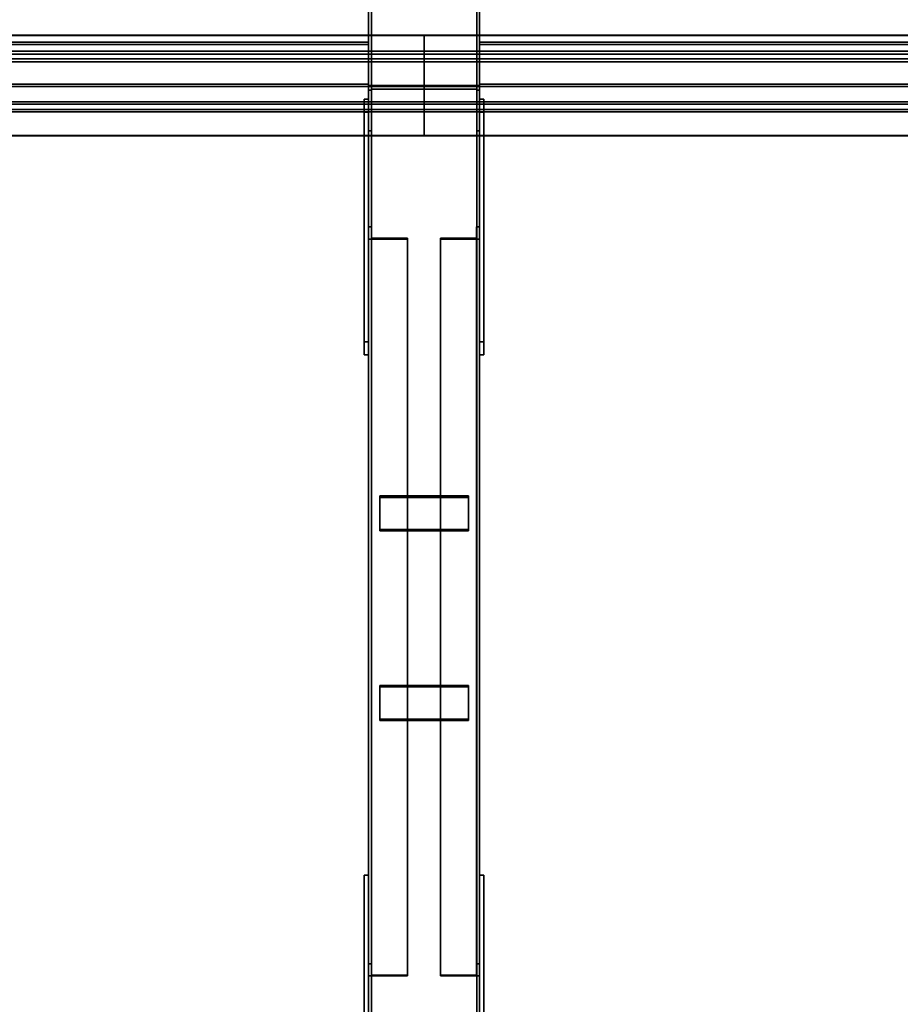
# Model space of a CAD drawing. Extents: x 13429 to 13460.1, y 572.8 to 605.1.
# Tile 163 of 256: x 13456.1 to 13457.1, y 589 to 590.1. Entities that reach past the tile are written whole.
import ezdxf

# ---------------------------------------------------------------- set-up
doc = ezdxf.new("R2010")
doc.units = 0
doc.header["$LTSCALE"] = 150
doc.header["$MEASUREMENT"] = 0
doc.layers.add('3DFACE_PLATE', color=7, linetype='CONTINUOUS')
doc.layers.add('3DFACE_SHAPE', color=7, linetype='CONTINUOUS')

msp = doc.modelspace()

# ---------------------------------------------------------------- linework, layer by layer
at = {"layer": '3DFACE_PLATE', "color": 6}
for points, invisible_edges in [([(13456.5033, 589.7081, 0.4087), (13456.5033, 589.9818, 0.3813), (13456.5033, 589.9669, 0.2321)], 12), ([(13456.5033, 589.9818, 0.3813), (13456.5083, 589.9818, 0.3813), (13456.5033, 589.9669, 0.2321)], 2), ([(13456.5083, 589.9818, 0.3813), (13456.5083, 589.9669, 0.2321), (13456.5033, 589.9669, 0.2321)], 12), ([(13456.5033, 589.7081, 0.4087), (13456.5083, 589.7081, 0.4087), (13456.5033, 589.9818, 0.3813)], 2), ([(13456.5083, 589.7081, 0.4087), (13456.5083, 589.9818, 0.3813), (13456.5033, 589.9818, 0.3813)], 12), ([(13456.5083, 589.9669, 0.2321), (13456.5083, 589.9818, 0.3813), (13456.5083, 589.6932, 0.2594)], 2), ([(13456.5083, 589.9818, 0.3813), (13456.5083, 589.7081, 0.4087), (13456.5083, 589.6932, 0.2594)], 12), ([(13456.6333, 589.7081, 0.4087), (13456.6333, 589.9818, 0.3813), (13456.6333, 589.9669, 0.2321)], 12), ([(13456.6333, 589.9818, 0.3813), (13456.6383, 589.9818, 0.3813), (13456.6333, 589.9669, 0.2321)], 2), ([(13456.6383, 589.9818, 0.3813), (13456.6383, 589.9669, 0.2321), (13456.6333, 589.9669, 0.2321)], 12), ([(13456.6333, 589.7081, 0.4087), (13456.6383, 589.7081, 0.4087), (13456.6333, 589.9818, 0.3813)], 2), ([(13456.6383, 589.7081, 0.4087), (13456.6383, 589.9818, 0.3813), (13456.6333, 589.9818, 0.3813)], 12), ([(13456.6383, 589.9669, 0.2321), (13456.6383, 589.9818, 0.3813), (13456.6383, 589.6932, 0.2594)], 2), ([(13456.6383, 589.9818, 0.3813), (13456.6383, 589.7081, 0.4087), (13456.6383, 589.6932, 0.2594)], 12), ([(13456.5033, 589.6932, 0.2594), (13456.5033, 589.7081, 0.4087), (13456.5033, 589.9669, 0.2321)], 2), ([(13456.5033, 589.9669, 0.2321), (13456.5083, 589.9669, 0.2321), (13456.5033, 589.6932, 0.2594)], 2), ([(13456.5083, 589.9669, 0.2321), (13456.5083, 589.6932, 0.2594), (13456.5033, 589.6932, 0.2594)], 12), ([(13456.6333, 589.6932, 0.2594), (13456.6333, 589.7081, 0.4087), (13456.6333, 589.9669, 0.2321)], 2), ([(13456.6333, 589.9669, 0.2321), (13456.6383, 589.9669, 0.2321), (13456.6333, 589.6932, 0.2594)], 2), ([(13456.6383, 589.9669, 0.2321), (13456.6383, 589.6932, 0.2594), (13456.6333, 589.6932, 0.2594)], 12), ([(13456.5033, 589.6932, 0.2594), (13456.5083, 589.6932, 0.2594), (13456.5033, 589.7081, 0.4087)], 2), ([(13456.5083, 589.6932, 0.2594), (13456.5083, 589.7081, 0.4087), (13456.5033, 589.7081, 0.4087)], 12), ([(13456.6333, 589.6932, 0.2594), (13456.6383, 589.6932, 0.2594), (13456.6333, 589.7081, 0.4087)], 2), ([(13456.6383, 589.6932, 0.2594), (13456.6383, 589.7081, 0.4087), (13456.6333, 589.7081, 0.4087)], 12), ([(13456.5208, 589.4962, 0.2482), (13456.5208, 589.5342, 0.2608), (13456.6208, 589.4962, 0.2482)], 2), ([(13456.5208, 589.5342, 0.2608), (13456.6208, 589.5342, 0.2608), (13456.6208, 589.4962, 0.2482)], 12), ([(13456.5208, 589.5326, 0.2655), (13456.5208, 589.5342, 0.2608), (13456.5208, 589.4947, 0.253)], 2), ([(13456.5208, 589.5342, 0.2608), (13456.5208, 589.4962, 0.2482), (13456.5208, 589.4947, 0.253)], 12), ([(13456.6208, 589.5326, 0.2655), (13456.6208, 589.5342, 0.2608), (13456.5208, 589.5326, 0.2655)], 2), ([(13456.6208, 589.5342, 0.2608), (13456.5208, 589.5342, 0.2608), (13456.5208, 589.5326, 0.2655)], 12), ([(13456.6208, 589.4962, 0.2482), (13456.6208, 589.5342, 0.2608), (13456.6208, 589.5326, 0.2655)], 12), ([(13456.6208, 589.4947, 0.253), (13456.6208, 589.5326, 0.2655), (13456.5208, 589.4947, 0.253)], 2), ([(13456.6208, 589.5326, 0.2655), (13456.5208, 589.5326, 0.2655), (13456.5208, 589.4947, 0.253)], 12), ([(13456.6208, 589.4947, 0.253), (13456.6208, 589.4962, 0.2482), (13456.6208, 589.5326, 0.2655)], 2), ([(13456.5208, 589.4947, 0.253), (13456.5208, 589.4962, 0.2482), (13456.6208, 589.4947, 0.253)], 2), ([(13456.5208, 589.4962, 0.2482), (13456.6208, 589.4962, 0.2482), (13456.6208, 589.4947, 0.253)], 12), ([(13456.5208, 589.2825, 0.1777), (13456.5208, 589.3205, 0.1903), (13456.6208, 589.2825, 0.1777)], 2), ([(13456.5208, 589.3205, 0.1903), (13456.6208, 589.3205, 0.1903), (13456.6208, 589.2825, 0.1777)], 12), ([(13456.5208, 589.319, 0.195), (13456.5208, 589.3205, 0.1903), (13456.5208, 589.281, 0.1825)], 2), ([(13456.5208, 589.3205, 0.1903), (13456.5208, 589.2825, 0.1777), (13456.5208, 589.281, 0.1825)], 12), ([(13456.6208, 589.319, 0.195), (13456.6208, 589.3205, 0.1903), (13456.5208, 589.319, 0.195)], 2), ([(13456.6208, 589.3205, 0.1903), (13456.5208, 589.3205, 0.1903), (13456.5208, 589.319, 0.195)], 12), ([(13456.6208, 589.281, 0.1825), (13456.6208, 589.319, 0.195), (13456.5208, 589.281, 0.1825)], 2), ([(13456.6208, 589.319, 0.195), (13456.5208, 589.319, 0.195), (13456.5208, 589.281, 0.1825)], 12), ([(13456.6208, 589.2825, 0.1777), (13456.6208, 589.3205, 0.1903), (13456.6208, 589.319, 0.195)], 12), ([(13456.6208, 589.281, 0.1825), (13456.6208, 589.2825, 0.1777), (13456.6208, 589.319, 0.195)], 2), ([(13456.5208, 589.281, 0.1825), (13456.5208, 589.2825, 0.1777), (13456.6208, 589.281, 0.1825)], 2), ([(13456.5208, 589.2825, 0.1777), (13456.6208, 589.2825, 0.1777), (13456.6208, 589.281, 0.1825)], 12), ([(13456.5033, 589.1065, 0.15), (13456.5033, 589.1065, 0), (13456.5033, 588.7565, 0.15)], 2), ([(13456.5033, 589.1065, 0), (13456.5033, 588.7565, 0), (13456.5033, 588.7565, 0.15)], 12), ([(13456.5033, 588.7565, 0.15), (13456.5083, 588.7565, 0.15), (13456.5033, 589.1065, 0.15)], 2), ([(13456.5083, 588.7565, 0.15), (13456.5083, 589.1065, 0.15), (13456.5033, 589.1065, 0.15)], 12), ([(13456.5033, 589.1065, 0), (13456.5083, 589.1065, 0), (13456.5033, 588.7565, 0)], 2), ([(13456.5083, 589.1065, 0), (13456.5083, 588.7565, 0), (13456.5033, 588.7565, 0)], 12), ([(13456.5033, 589.1065, 0.15), (13456.5083, 589.1065, 0.15), (13456.5033, 589.1065, 0)], 2), ([(13456.5083, 589.1065, 0.15), (13456.5083, 589.1065, 0), (13456.5033, 589.1065, 0)], 12), ([(13456.5083, 588.7565, 0.15), (13456.5083, 588.7565, 0), (13456.5083, 589.1065, 0.15)], 2), ([(13456.5083, 588.7565, 0), (13456.5083, 589.1065, 0), (13456.5083, 589.1065, 0.15)], 12), ([(13456.6333, 589.1065, 0.15), (13456.6333, 589.1065, 0), (13456.6333, 588.7565, 0.15)], 2), ([(13456.6333, 589.1065, 0), (13456.6333, 588.7565, 0), (13456.6333, 588.7565, 0.15)], 12), ([(13456.6333, 588.7565, 0.15), (13456.6383, 588.7565, 0.15), (13456.6333, 589.1065, 0.15)], 2), ([(13456.6383, 588.7565, 0.15), (13456.6383, 589.1065, 0.15), (13456.6333, 589.1065, 0.15)], 12), ([(13456.6333, 589.1065, 0), (13456.6383, 589.1065, 0), (13456.6333, 588.7565, 0)], 2), ([(13456.6383, 589.1065, 0), (13456.6383, 588.7565, 0), (13456.6333, 588.7565, 0)], 12), ([(13456.6333, 589.1065, 0.15), (13456.6383, 589.1065, 0.15), (13456.6333, 589.1065, 0)], 2), ([(13456.6383, 589.1065, 0.15), (13456.6383, 589.1065, 0), (13456.6333, 589.1065, 0)], 12), ([(13456.6383, 588.7565, 0.15), (13456.6383, 588.7565, 0), (13456.6383, 589.1065, 0.15)], 2), ([(13456.6383, 588.7565, 0), (13456.6383, 589.1065, 0), (13456.6383, 589.1065, 0.15)], 12)]:
    msp.add_3dface(points, dxfattribs=dict(at, invisible_edges=invisible_edges))
at = {"layer": '3DFACE_SHAPE', "color": 13}
for points, invisible_edges in [([(13456.5083, 589.996, 0.03), (13456.5083, 590.696, 0.03), (13456.5083, 589.996, -0.02)], 2), ([(13456.5083, 590.696, 0.03), (13456.5083, 590.696, -0.02), (13456.5083, 589.996, -0.02)], 12), ([(13456.5114, 589.996, 0.03), (13456.5114, 590.696, 0.03), (13456.5083, 589.996, 0.03)], 2), ([(13456.5114, 590.696, 0.03), (13456.5083, 590.696, 0.03), (13456.5083, 589.996, 0.03)], 12), ([(13456.5083, 589.996, -0.02), (13456.5083, 590.696, -0.02), (13456.6333, 589.996, -0.02)], 2), ([(13456.5083, 590.696, -0.02), (13456.6333, 590.696, -0.02), (13456.6333, 589.996, -0.02)], 12), ([(13456.5083, 589.996, 0.15), (13456.5083, 590.696, 0.15), (13456.5114, 589.996, 0.15)], 2), ([(13456.5083, 590.696, 0.15), (13456.5114, 590.696, 0.15), (13456.5114, 589.996, 0.15)], 12), ([(13456.5083, 589.996, 0.2), (13456.5083, 590.696, 0.2), (13456.5083, 589.996, 0.15)], 2), ([(13456.5083, 590.696, 0.2), (13456.5083, 590.696, 0.15), (13456.5083, 589.996, 0.15)], 12), ([(13456.6333, 589.996, 0.2), (13456.6333, 590.696, 0.2), (13456.5083, 589.996, 0.2)], 2), ([(13456.6333, 590.696, 0.2), (13456.5083, 590.696, 0.2), (13456.5083, 589.996, 0.2)], 12), ([(13456.5114, 589.996, -0.017), (13456.5114, 590.696, -0.017), (13456.5114, 589.996, 0.03)], 2), ([(13456.5114, 590.696, -0.017), (13456.5114, 590.696, 0.03), (13456.5114, 589.996, 0.03)], 12), ([(13456.6303, 589.996, -0.017), (13456.6303, 590.696, -0.017), (13456.5114, 589.996, -0.017)], 2), ([(13456.6303, 590.696, -0.017), (13456.5114, 590.696, -0.017), (13456.5114, 589.996, -0.017)], 12), ([(13456.5114, 589.996, 0.197), (13456.5114, 590.696, 0.197), (13456.6303, 589.996, 0.197)], 2), ([(13456.5114, 590.696, 0.197), (13456.6303, 590.696, 0.197), (13456.6303, 589.996, 0.197)], 12), ([(13456.5114, 589.996, 0.15), (13456.5114, 590.696, 0.15), (13456.5114, 589.996, 0.197)], 2), ([(13456.5114, 590.696, 0.15), (13456.5114, 590.696, 0.197), (13456.5114, 589.996, 0.197)], 12), ([(13456.6303, 589.996, 0.03), (13456.6303, 590.696, 0.03), (13456.6303, 589.996, -0.017)], 2), ([(13456.6303, 590.696, 0.03), (13456.6303, 590.696, -0.017), (13456.6303, 589.996, -0.017)], 12), ([(13456.6333, 589.996, 0.03), (13456.6333, 590.696, 0.03), (13456.6303, 589.996, 0.03)], 2), ([(13456.6333, 590.696, 0.03), (13456.6303, 590.696, 0.03), (13456.6303, 589.996, 0.03)], 12), ([(13456.6303, 589.996, 0.15), (13456.6303, 590.696, 0.15), (13456.6333, 589.996, 0.15)], 2), ([(13456.6303, 590.696, 0.15), (13456.6333, 590.696, 0.15), (13456.6333, 589.996, 0.15)], 12), ([(13456.6303, 589.996, 0.197), (13456.6303, 590.696, 0.197), (13456.6303, 589.996, 0.15)], 2), ([(13456.6303, 590.696, 0.197), (13456.6303, 590.696, 0.15), (13456.6303, 589.996, 0.15)], 12), ([(13456.6333, 589.996, -0.02), (13456.6333, 590.696, -0.02), (13456.6333, 589.996, 0.03)], 2), ([(13456.6333, 590.696, -0.02), (13456.6333, 590.696, 0.03), (13456.6333, 589.996, 0.03)], 12), ([(13456.6333, 589.996, 0.15), (13456.6333, 590.696, 0.15), (13456.6333, 589.996, 0.2)], 2), ([(13456.6333, 590.696, 0.15), (13456.6333, 590.696, 0.2), (13456.6333, 589.996, 0.2)], 12), ([(13453.9333, 590.0272, 0.3999), (13456.5708, 590.0272, 0.3999), (13453.9333, 590.054, 0.3973)], 2), ([(13456.5708, 590.0272, 0.3999), (13456.5708, 590.054, 0.3973), (13453.9333, 590.054, 0.3973)], 12), ([(13453.9333, 590.054, 0.3973), (13456.5708, 590.054, 0.3973), (13453.9333, 590.0537, 0.3942)], 2), ([(13456.5708, 590.054, 0.3973), (13456.5708, 590.0537, 0.3942), (13453.9333, 590.0537, 0.3942)], 12), ([(13453.9333, 590.0537, 0.3942), (13456.5708, 590.0537, 0.3942), (13453.9333, 590.0238, 0.3972)], 2), ([(13456.5708, 590.0537, 0.3942), (13456.5708, 590.0238, 0.3972), (13453.9333, 590.0238, 0.3972)], 12), ([(13453.9958, 589.996, 0.2), (13456.5083, 589.996, 0.2), (13453.9958, 590.046, 0.2)], 2), ([(13456.5083, 589.996, 0.2), (13456.5083, 590.046, 0.2), (13453.9958, 590.046, 0.2)], 12), ([(13453.9958, 590.046, 0.1), (13456.5083, 590.046, 0.1), (13453.9958, 589.996, 0.1)], 2), ([(13456.5083, 590.046, 0.1), (13456.5083, 589.996, 0.1), (13453.9958, 589.996, 0.1)], 12), ([(13453.9958, 590.046, 0.2), (13456.5083, 590.046, 0.2), (13453.9958, 590.046, 0.1)], 2), ([(13456.5083, 590.046, 0.2), (13456.5083, 590.046, 0.1), (13453.9958, 590.046, 0.1)], 12), ([(13456.5083, 589.996, 0.2), (13456.5083, 590.0434, 0.1973), (13456.5083, 590.046, 0.2)], 3), ([(13456.5083, 590.0434, 0.1973), (13456.5083, 590.0434, 0.1027), (13456.5083, 590.046, 0.2)], 14), ([(13456.5083, 590.046, 0.2), (13456.5083, 590.0434, 0.1027), (13456.5083, 590.046, 0.1)], 3), ([(13456.5083, 590.0434, 0.1027), (13456.5083, 589.9987, 0.1027), (13456.5083, 590.046, 0.1)], 14), ([(13456.5083, 590.046, 0.1), (13456.5083, 589.9987, 0.1027), (13456.5083, 589.996, 0.1)], 3), ([(13456.5708, 590.0537, 0.3942), (13456.5708, 590.054, 0.3973), (13456.5708, 590.0272, 0.3999)], 12), ([(13456.5708, 590.0272, 0.3999), (13456.5708, 590.054, 0.3973), (13456.5708, 590.0238, 0.3972)], 14), ([(13456.5708, 590.054, 0.3973), (13456.5708, 590.0537, 0.3942), (13456.5708, 590.0238, 0.3972)], 12), ([(13456.5708, 590.0272, 0.3999), (13460.0183, 590.0272, 0.3999), (13456.5708, 590.054, 0.3973)], 2), ([(13460.0183, 590.0272, 0.3999), (13460.0183, 590.054, 0.3973), (13456.5708, 590.054, 0.3973)], 12), ([(13456.5708, 590.054, 0.3973), (13460.0183, 590.054, 0.3973), (13456.5708, 590.0537, 0.3942)], 2), ([(13460.0183, 590.054, 0.3973), (13460.0183, 590.0537, 0.3942), (13456.5708, 590.0537, 0.3942)], 12), ([(13456.5708, 590.0238, 0.3972), (13456.5708, 590.0537, 0.3942), (13456.5708, 590.0272, 0.3999)], 14), ([(13456.5708, 590.0537, 0.3942), (13460.0183, 590.0537, 0.3942), (13456.5708, 590.0238, 0.3972)], 2), ([(13460.0183, 590.0537, 0.3942), (13460.0183, 590.0238, 0.3972), (13456.5708, 590.0238, 0.3972)], 12), ([(13456.6333, 589.996, 0.1), (13456.6333, 590.0434, 0.1027), (13456.6333, 590.046, 0.1)], 3), ([(13456.6333, 590.0434, 0.1027), (13456.6333, 590.0434, 0.1973), (13456.6333, 590.046, 0.1)], 14), ([(13456.6333, 590.046, 0.1), (13456.6333, 590.0434, 0.1973), (13456.6333, 590.046, 0.2)], 3), ([(13456.6333, 590.0434, 0.1973), (13456.6333, 589.9987, 0.1973), (13456.6333, 590.046, 0.2)], 14), ([(13456.6333, 590.046, 0.2), (13456.6333, 589.9987, 0.1973), (13456.6333, 589.996, 0.2)], 3), ([(13456.6333, 589.996, 0.2), (13459.9558, 589.996, 0.2), (13456.6333, 590.046, 0.2)], 2), ([(13459.9558, 589.996, 0.2), (13459.9558, 590.046, 0.2), (13456.6333, 590.046, 0.2)], 12), ([(13456.6333, 590.046, 0.1), (13459.9558, 590.046, 0.1), (13456.6333, 589.996, 0.1)], 2), ([(13459.9558, 590.046, 0.1), (13459.9558, 589.996, 0.1), (13456.6333, 589.996, 0.1)], 12), ([(13456.6333, 590.046, 0.2), (13459.9558, 590.046, 0.2), (13456.6333, 590.046, 0.1)], 2), ([(13459.9558, 590.046, 0.2), (13459.9558, 590.046, 0.1), (13456.6333, 590.046, 0.1)], 12), ([(13453.9333, 590.0358, 0.4865), (13456.5708, 590.0358, 0.4865), (13453.9333, 590.0272, 0.3999)], 2), ([(13456.5708, 590.0358, 0.4865), (13456.5708, 590.0272, 0.3999), (13453.9333, 590.0272, 0.3999)], 12), ([(13453.9333, 589.9761, 0.4924), (13456.5708, 589.9761, 0.4924), (13453.9333, 590.0358, 0.4865)], 2), ([(13456.5708, 589.9761, 0.4924), (13456.5708, 590.0358, 0.4865), (13453.9333, 590.0358, 0.4865)], 12), ([(13453.9958, 590.0434, 0.1973), (13456.5083, 590.0434, 0.1973), (13453.9958, 589.9987, 0.1973)], 2), ([(13456.5083, 590.0434, 0.1973), (13456.5083, 589.9987, 0.1973), (13453.9958, 589.9987, 0.1973)], 12), ([(13453.9958, 590.0434, 0.1027), (13456.5083, 590.0434, 0.1027), (13453.9958, 590.0434, 0.1973)], 2), ([(13456.5083, 590.0434, 0.1027), (13456.5083, 590.0434, 0.1973), (13453.9958, 590.0434, 0.1973)], 12), ([(13453.9958, 589.9987, 0.1027), (13456.5083, 589.9987, 0.1027), (13453.9958, 590.0434, 0.1027)], 2), ([(13456.5083, 589.9987, 0.1027), (13456.5083, 590.0434, 0.1027), (13453.9958, 590.0434, 0.1027)], 12), ([(13456.5083, 589.9987, 0.1973), (13456.5083, 590.0434, 0.1973), (13456.5083, 589.996, 0.2)], 14), ([(13456.5708, 589.9761, 0.4924), (13456.5708, 590.0325, 0.4837), (13456.5708, 590.0358, 0.4865)], 3), ([(13456.5708, 590.0325, 0.4837), (13456.5708, 590.0272, 0.3999), (13456.5708, 590.0358, 0.4865)], 13), ([(13456.5708, 590.0358, 0.4865), (13456.5708, 590.0272, 0.3999), (13456.5708, 590.0325, 0.4837)], 14), ([(13456.5708, 590.0325, 0.4837), (13456.5708, 589.9788, 0.4891), (13456.5708, 590.0358, 0.4865)], 14), ([(13456.5708, 590.0358, 0.4865), (13456.5708, 589.9788, 0.4891), (13456.5708, 589.9761, 0.4924)], 3), ([(13456.5708, 590.0358, 0.4865), (13460.0183, 590.0358, 0.4865), (13456.5708, 590.0272, 0.3999)], 2), ([(13460.0183, 590.0358, 0.4865), (13460.0183, 590.0272, 0.3999), (13456.5708, 590.0272, 0.3999)], 12), ([(13456.5708, 589.9761, 0.4924), (13460.0183, 589.9761, 0.4924), (13456.5708, 590.0358, 0.4865)], 2), ([(13460.0183, 589.9761, 0.4924), (13460.0183, 590.0358, 0.4865), (13456.5708, 590.0358, 0.4865)], 12), ([(13456.6333, 589.9987, 0.1027), (13456.6333, 590.0434, 0.1027), (13456.6333, 589.996, 0.1)], 14), ([(13456.6333, 590.0434, 0.1973), (13459.9558, 590.0434, 0.1973), (13456.6333, 589.9987, 0.1973)], 2), ([(13459.9558, 590.0434, 0.1973), (13459.9558, 589.9987, 0.1973), (13456.6333, 589.9987, 0.1973)], 12), ([(13456.6333, 590.0434, 0.1027), (13459.9558, 590.0434, 0.1027), (13456.6333, 590.0434, 0.1973)], 2), ([(13459.9558, 590.0434, 0.1027), (13459.9558, 590.0434, 0.1973), (13456.6333, 590.0434, 0.1973)], 12), ([(13456.6333, 589.9987, 0.1027), (13459.9558, 589.9987, 0.1027), (13456.6333, 590.0434, 0.1027)], 2), ([(13459.9558, 589.9987, 0.1027), (13459.9558, 590.0434, 0.1027), (13456.6333, 590.0434, 0.1027)], 12), ([(13453.9333, 590.0325, 0.4837), (13456.5708, 590.0325, 0.4837), (13453.9333, 589.9788, 0.4891)], 2), ([(13456.5708, 590.0325, 0.4837), (13456.5708, 589.9788, 0.4891), (13453.9333, 589.9788, 0.4891)], 12), ([(13453.9333, 590.0238, 0.3972), (13456.5708, 590.0238, 0.3972), (13453.9333, 590.0325, 0.4837)], 2), ([(13456.5708, 590.0238, 0.3972), (13456.5708, 590.0325, 0.4837), (13453.9333, 590.0325, 0.4837)], 12), ([(13456.5708, 589.9788, 0.4891), (13456.5708, 590.0325, 0.4837), (13456.5708, 589.9761, 0.4924)], 14), ([(13456.5708, 590.0325, 0.4837), (13456.5708, 590.0238, 0.3972), (13456.5708, 590.0272, 0.3999)], 14), ([(13456.5708, 590.0272, 0.3999), (13456.5708, 590.0238, 0.3972), (13456.5708, 590.0325, 0.4837)], 13), ([(13456.5708, 590.0325, 0.4837), (13460.0183, 590.0325, 0.4837), (13456.5708, 589.9788, 0.4891)], 2), ([(13460.0183, 590.0325, 0.4837), (13460.0183, 589.9788, 0.4891), (13456.5708, 589.9788, 0.4891)], 12), ([(13456.5708, 590.0238, 0.3972), (13460.0183, 590.0238, 0.3972), (13456.5708, 590.0325, 0.4837)], 2), ([(13460.0183, 590.0238, 0.3972), (13460.0183, 590.0325, 0.4837), (13456.5708, 590.0325, 0.4837)], 12), ([(13453.9958, 589.9987, 0.188), (13456.5083, 589.9987, 0.188), (13453.9958, 589.996, 0.188)], 2), ([(13456.5083, 589.9987, 0.188), (13456.5083, 589.996, 0.188), (13453.9958, 589.996, 0.188)], 12), ([(13453.9958, 589.9987, 0.1973), (13456.5083, 589.9987, 0.1973), (13453.9958, 589.9987, 0.188)], 2), ([(13456.5083, 589.9987, 0.1973), (13456.5083, 589.9987, 0.188), (13453.9958, 589.9987, 0.188)], 12), ([(13453.9958, 589.9987, 0.112), (13456.5083, 589.9987, 0.112), (13453.9958, 589.9987, 0.1027)], 2), ([(13456.5083, 589.9987, 0.112), (13456.5083, 589.9987, 0.1027), (13453.9958, 589.9987, 0.1027)], 12), ([(13453.9958, 589.996, 0.112), (13456.5083, 589.996, 0.112), (13453.9958, 589.9987, 0.112)], 2), ([(13456.5083, 589.996, 0.112), (13456.5083, 589.9987, 0.112), (13453.9958, 589.9987, 0.112)], 12), ([(13453.9958, 589.996, 0.188), (13456.5083, 589.996, 0.188), (13453.9958, 589.996, 0.2)], 2), ([(13456.5083, 589.996, 0.188), (13456.5083, 589.996, 0.2), (13453.9958, 589.996, 0.2)], 12), ([(13453.9958, 589.996, 0.1), (13456.5083, 589.996, 0.1), (13453.9958, 589.996, 0.112)], 2), ([(13456.5083, 589.996, 0.1), (13456.5083, 589.996, 0.112), (13453.9958, 589.996, 0.112)], 12), ([(13456.5083, 589.9987, 0.188), (13456.5083, 589.9987, 0.1973), (13456.5083, 589.996, 0.188)], 2), ([(13456.5083, 589.996, 0.188), (13456.5083, 589.9987, 0.1973), (13456.5083, 589.996, 0.2)], 3), ([(13456.5083, 589.9987, 0.1027), (13456.5083, 589.996, 0.112), (13456.5083, 589.996, 0.1)], 13), ([(13456.5083, 589.9987, 0.1027), (13456.5083, 589.9987, 0.112), (13456.5083, 589.996, 0.112)], 12), ([(13456.6333, 589.997, 0.3999), (13456.5114, 589.9967, 0.3969), (13456.5083, 589.997, 0.3999)], 3), ([(13456.5114, 589.9967, 0.3969), (13456.5083, 589.992, 0.3501), (13456.5083, 589.997, 0.3999)], 13), ([(13456.5083, 585.151, 0.8845), (13456.5083, 589.997, 0.3999), (13456.5083, 585.146, 0.8348)], 2), ([(13456.5083, 589.997, 0.3999), (13456.5083, 589.992, 0.3501), (13456.5083, 585.146, 0.8348)], 12), ([(13456.6333, 585.151, 0.8845), (13456.6333, 589.997, 0.3999), (13456.5083, 585.151, 0.8845)], 2), ([(13456.6333, 589.997, 0.3999), (13456.5083, 589.997, 0.3999), (13456.5083, 585.151, 0.8845)], 12), ([(13456.5114, 589.9967, 0.3969), (13456.5114, 589.992, 0.3501), (13456.5083, 589.992, 0.3501)], 12), ([(13456.6333, 589.996, -0.02), (13456.5114, 589.996, -0.017), (13456.5083, 589.996, -0.02)], 3), ([(13456.5114, 589.996, -0.017), (13456.5083, 589.996, 0.03), (13456.5083, 589.996, -0.02)], 13), ([(13456.5114, 589.996, -0.017), (13456.5114, 589.996, 0.03), (13456.5083, 589.996, 0.03)], 12), ([(13456.5114, 589.996, 0.15), (13456.5114, 589.996, 0.197), (13456.5083, 589.996, 0.15)], 2), ([(13456.5083, 589.996, 0.15), (13456.5114, 589.996, 0.197), (13456.5083, 589.996, 0.2)], 3), ([(13456.5114, 589.996, 0.197), (13456.6303, 589.996, 0.197), (13456.5083, 589.996, 0.2)], 14), ([(13456.5083, 589.996, 0.2), (13456.6303, 589.996, 0.197), (13456.6333, 589.996, 0.2)], 3), ([(13456.5083, 589.946, 0.4), (13456.5114, 589.993, 0.4), (13456.5083, 589.996, 0.4)], 3), ([(13456.5114, 589.993, 0.4), (13456.6303, 589.993, 0.4), (13456.5083, 589.996, 0.4)], 14), ([(13456.5083, 589.996, 0.4), (13456.6303, 589.993, 0.4), (13456.6333, 589.996, 0.4)], 3), ([(13456.6333, 589.996), (13456.5114, 589.993), (13456.5083, 589.996)], 3), ([(13456.5114, 589.993), (13456.5083, 589.946), (13456.5083, 589.996)], 13), ([(13456.5083, 589.996, 0.4), (13456.5083, 589.996), (13456.5083, 589.946, 0.4)], 2), ([(13456.5083, 589.996), (13456.5083, 589.946), (13456.5083, 589.946, 0.4)], 12), ([(13456.6333, 589.996, 0.4), (13456.6333, 589.996), (13456.5083, 589.996, 0.4)], 2), ([(13456.6333, 589.996), (13456.5083, 589.996), (13456.5083, 589.996, 0.4)], 12), ([(13456.5114, 589.996, 0.03), (13456.5114, 589.996, -0.017), (13456.5083, 589.996, 0.03)], 2), ([(13456.5083, 589.996, 0.03), (13456.5114, 589.996, -0.017), (13456.5083, 589.996, -0.02)], 3), ([(13456.5114, 589.996, -0.017), (13456.6303, 589.996, -0.017), (13456.5083, 589.996, -0.02)], 14), ([(13456.5083, 589.996, -0.02), (13456.6303, 589.996, -0.017), (13456.6333, 589.996, -0.02)], 3), ([(13456.5083, 585.146, 0.03), (13456.5083, 589.996, 0.03), (13456.5083, 585.146, -0.02)], 2), ([(13456.5083, 589.996, 0.03), (13456.5083, 589.996, -0.02), (13456.5083, 585.146, -0.02)], 12), ([(13456.5114, 585.146, 0.03), (13456.5114, 589.996, 0.03), (13456.5083, 585.146, 0.03)], 2), ([(13456.5114, 589.996, 0.03), (13456.5083, 589.996, 0.03), (13456.5083, 585.146, 0.03)], 12), ([(13456.5083, 585.146, -0.02), (13456.5083, 589.996, -0.02), (13456.6333, 585.146, -0.02)], 2), ([(13456.5083, 589.996, -0.02), (13456.6333, 589.996, -0.02), (13456.6333, 585.146, -0.02)], 12), ([(13456.5114, 589.946, 0.4), (13456.5114, 589.993, 0.4), (13456.5083, 589.946, 0.4)], 2), ([(13456.5114, 589.993), (13456.5114, 589.946), (13456.5083, 589.946)], 12), ([(13456.5083, 585.146, 0.8348), (13456.5083, 589.992, 0.3501), (13456.5114, 585.146, 0.8348)], 2), ([(13456.5083, 589.992, 0.3501), (13456.5114, 589.992, 0.3501), (13456.5114, 585.146, 0.8348)], 12), ([(13456.6303, 589.9967, 0.3969), (13456.5114, 589.9967, 0.3969), (13456.6333, 589.997, 0.3999)], 14), ([(13456.5114, 585.1507, 0.8815), (13456.5114, 589.9967, 0.3969), (13456.6303, 585.1507, 0.8815)], 2), ([(13456.5114, 589.9967, 0.3969), (13456.6303, 589.9967, 0.3969), (13456.6303, 585.1507, 0.8815)], 12), ([(13456.5114, 589.992, 0.3501), (13456.5114, 589.9967, 0.3969), (13456.5114, 585.1507, 0.8815)], 12), ([(13456.6303, 589.996, -0.017), (13456.5114, 589.996, -0.017), (13456.6333, 589.996, -0.02)], 14), ([(13456.6303, 589.993), (13456.5114, 589.993), (13456.6333, 589.996)], 14), ([(13456.5114, 585.146, -0.017), (13456.5114, 589.996, -0.017), (13456.5114, 585.146, 0.03)], 2), ([(13456.5114, 589.996, -0.017), (13456.5114, 589.996, 0.03), (13456.5114, 585.146, 0.03)], 12), ([(13456.6303, 585.146, -0.017), (13456.6303, 589.996, -0.017), (13456.5114, 585.146, -0.017)], 2), ([(13456.6303, 589.996, -0.017), (13456.5114, 589.996, -0.017), (13456.5114, 585.146, -0.017)], 12), ([(13456.5114, 589.993, 0.4), (13456.5114, 589.993), (13456.6303, 589.993, 0.4)], 2), ([(13456.5114, 589.993), (13456.6303, 589.993), (13456.6303, 589.993, 0.4)], 12), ([(13456.5114, 589.946, 0.4), (13456.5114, 589.946), (13456.5114, 589.993, 0.4)], 2), ([(13456.5114, 589.946), (13456.5114, 589.993), (13456.5114, 589.993, 0.4)], 12), ([(13456.5114, 585.146, 0.8348), (13456.5114, 589.992, 0.3501), (13456.5114, 585.1507, 0.8815)], 2), ([(13456.6333, 589.992, 0.3501), (13456.6303, 589.9967, 0.3969), (13456.6333, 589.997, 0.3999)], 3), ([(13456.6303, 589.992, 0.3501), (13456.6303, 589.9967, 0.3969), (13456.6333, 589.992, 0.3501)], 2), ([(13456.6303, 585.1507, 0.8815), (13456.6303, 589.9967, 0.3969), (13456.6303, 585.146, 0.8348)], 2), ([(13456.6303, 589.9967, 0.3969), (13456.6303, 589.992, 0.3501), (13456.6303, 585.146, 0.8348)], 12), ([(13456.6303, 589.996, 0.03), (13456.6303, 589.996, -0.017), (13456.6333, 589.996, 0.03)], 2), ([(13456.6333, 589.996, 0.03), (13456.6303, 589.996, -0.017), (13456.6333, 589.996, -0.02)], 3), ([(13456.6303, 589.996, 0.197), (13456.6333, 589.996, 0.15), (13456.6333, 589.996, 0.2)], 13), ([(13456.6303, 589.996, 0.197), (13456.6303, 589.996, 0.15), (13456.6333, 589.996, 0.15)], 12), ([(13456.6303, 589.993, 0.4), (13456.6333, 589.946, 0.4), (13456.6333, 589.996, 0.4)], 13), ([(13456.6333, 589.946), (13456.6303, 589.993), (13456.6333, 589.996)], 3), ([(13456.6303, 589.996, -0.017), (13456.6333, 589.996, 0.03), (13456.6333, 589.996, -0.02)], 13), ([(13456.6303, 589.996, -0.017), (13456.6303, 589.996, 0.03), (13456.6333, 589.996, 0.03)], 12), ([(13456.6303, 585.146, 0.03), (13456.6303, 589.996, 0.03), (13456.6303, 585.146, -0.017)], 2), ([(13456.6303, 589.996, 0.03), (13456.6303, 589.996, -0.017), (13456.6303, 585.146, -0.017)], 12), ([(13456.6333, 585.146, 0.03), (13456.6333, 589.996, 0.03), (13456.6303, 585.146, 0.03)], 2), ([(13456.6333, 589.996, 0.03), (13456.6303, 589.996, 0.03), (13456.6303, 585.146, 0.03)], 12), ([(13456.6303, 589.993, 0.4), (13456.6303, 589.946, 0.4), (13456.6333, 589.946, 0.4)], 12), ([(13456.6303, 589.946), (13456.6303, 589.993), (13456.6333, 589.946)], 2), ([(13456.6303, 589.993, 0.4), (13456.6303, 589.993), (13456.6303, 589.946, 0.4)], 2), ([(13456.6303, 589.993), (13456.6303, 589.946), (13456.6303, 589.946, 0.4)], 12), ([(13456.6303, 585.146, 0.8348), (13456.6303, 589.992, 0.3501), (13456.6333, 585.146, 0.8348)], 2), ([(13456.6303, 589.992, 0.3501), (13456.6333, 589.992, 0.3501), (13456.6333, 585.146, 0.8348)], 12), ([(13456.6333, 589.9987, 0.112), (13456.6333, 589.9987, 0.1027), (13456.6333, 589.996, 0.112)], 2), ([(13456.6333, 589.996, 0.112), (13456.6333, 589.9987, 0.1027), (13456.6333, 589.996, 0.1)], 3), ([(13456.6333, 589.9987, 0.1973), (13456.6333, 589.996, 0.188), (13456.6333, 589.996, 0.2)], 13), ([(13456.6333, 589.9987, 0.1973), (13456.6333, 589.9987, 0.188), (13456.6333, 589.996, 0.188)], 12), ([(13456.6333, 589.9987, 0.188), (13459.9558, 589.9987, 0.188), (13456.6333, 589.996, 0.188)], 2), ([(13459.9558, 589.9987, 0.188), (13459.9558, 589.996, 0.188), (13456.6333, 589.996, 0.188)], 12), ([(13456.6333, 589.9987, 0.1973), (13459.9558, 589.9987, 0.1973), (13456.6333, 589.9987, 0.188)], 2), ([(13459.9558, 589.9987, 0.1973), (13459.9558, 589.9987, 0.188), (13456.6333, 589.9987, 0.188)], 12), ([(13456.6333, 589.9987, 0.112), (13459.9558, 589.9987, 0.112), (13456.6333, 589.9987, 0.1027)], 2), ([(13459.9558, 589.9987, 0.112), (13459.9558, 589.9987, 0.1027), (13456.6333, 589.9987, 0.1027)], 12), ([(13456.6333, 589.996, 0.112), (13459.9558, 589.996, 0.112), (13456.6333, 589.9987, 0.112)], 2), ([(13459.9558, 589.996, 0.112), (13459.9558, 589.9987, 0.112), (13456.6333, 589.9987, 0.112)], 12), ([(13456.6333, 589.992, 0.3501), (13456.6333, 589.997, 0.3999), (13456.6333, 585.151, 0.8845)], 12), ([(13456.6333, 589.996, 0.188), (13459.9558, 589.996, 0.188), (13456.6333, 589.996, 0.2)], 2), ([(13459.9558, 589.996, 0.188), (13459.9558, 589.996, 0.2), (13456.6333, 589.996, 0.2)], 12), ([(13456.6333, 589.996, 0.1), (13459.9558, 589.996, 0.1), (13456.6333, 589.996, 0.112)], 2), ([(13459.9558, 589.996, 0.1), (13459.9558, 589.996, 0.112), (13456.6333, 589.996, 0.112)], 12), ([(13456.6333, 589.946, 0.4), (13456.6333, 589.946), (13456.6333, 589.996, 0.4)], 2), ([(13456.6333, 589.946), (13456.6333, 589.996), (13456.6333, 589.996, 0.4)], 12), ([(13456.6333, 585.146, -0.02), (13456.6333, 589.996, -0.02), (13456.6333, 585.146, 0.03)], 2), ([(13456.6333, 589.996, -0.02), (13456.6333, 589.996, 0.03), (13456.6333, 585.146, 0.03)], 12), ([(13456.6333, 585.146, 0.8348), (13456.6333, 589.992, 0.3501), (13456.6333, 585.151, 0.8845)], 2), ([(13453.9333, 589.9788, 0.4891), (13456.5708, 589.9788, 0.4891), (13453.9333, 589.9702, 0.4026)], 2), ([(13456.5708, 589.9788, 0.4891), (13456.5708, 589.9702, 0.4026), (13453.9333, 589.9702, 0.4026)], 12), ([(13456.5708, 589.9702, 0.4026), (13456.5708, 589.9788, 0.4891), (13456.5708, 589.9675, 0.4059)], 14), ([(13456.5708, 589.9675, 0.4059), (13456.5708, 589.9788, 0.4891), (13456.5708, 589.9761, 0.4924)], 3), ([(13456.5708, 589.9675, 0.4059), (13456.5708, 589.9788, 0.4891), (13456.5708, 589.9702, 0.4026)], 13), ([(13456.5708, 589.9788, 0.4891), (13456.5708, 589.9675, 0.4059), (13456.5708, 589.9761, 0.4924)], 13), ([(13456.5708, 589.9788, 0.4891), (13460.0183, 589.9788, 0.4891), (13456.5708, 589.9702, 0.4026)], 2), ([(13460.0183, 589.9788, 0.4891), (13460.0183, 589.9702, 0.4026), (13456.5708, 589.9702, 0.4026)], 12), ([(13453.9333, 589.9675, 0.4059), (13456.5708, 589.9675, 0.4059), (13453.9333, 589.9761, 0.4924)], 2), ([(13456.5708, 589.9675, 0.4059), (13456.5708, 589.9761, 0.4924), (13453.9333, 589.9761, 0.4924)], 12), ([(13453.9333, 589.9702, 0.4026), (13456.5708, 589.9702, 0.4026), (13453.9333, 589.9403, 0.4056)], 2), ([(13456.5708, 589.9702, 0.4026), (13456.5708, 589.9403, 0.4056), (13453.9333, 589.9403, 0.4056)], 12), ([(13453.9333, 589.9406, 0.4086), (13456.5708, 589.9406, 0.4086), (13453.9333, 589.9675, 0.4059)], 2), ([(13456.5708, 589.9406, 0.4086), (13456.5708, 589.9675, 0.4059), (13453.9333, 589.9675, 0.4059)], 12), ([(13456.5708, 589.9675, 0.4059), (13460.0183, 589.9675, 0.4059), (13456.5708, 589.9761, 0.4924)], 2), ([(13460.0183, 589.9675, 0.4059), (13460.0183, 589.9761, 0.4924), (13456.5708, 589.9761, 0.4924)], 12), ([(13456.5708, 589.9403, 0.4056), (13456.5708, 589.9702, 0.4026), (13456.5708, 589.9406, 0.4086)], 2), ([(13456.5708, 589.9406, 0.4086), (13456.5708, 589.9702, 0.4026), (13456.5708, 589.9675, 0.4059)], 3), ([(13456.5708, 589.9403, 0.4056), (13456.5708, 589.9675, 0.4059), (13456.5708, 589.9702, 0.4026)], 3), ([(13456.5708, 589.9702, 0.4026), (13460.0183, 589.9702, 0.4026), (13456.5708, 589.9403, 0.4056)], 2), ([(13460.0183, 589.9702, 0.4026), (13460.0183, 589.9403, 0.4056), (13456.5708, 589.9403, 0.4056)], 12), ([(13456.5708, 589.9406, 0.4086), (13456.5708, 589.9675, 0.4059), (13456.5708, 589.9403, 0.4056)], 2), ([(13456.5708, 589.9406, 0.4086), (13460.0183, 589.9406, 0.4086), (13456.5708, 589.9675, 0.4059)], 2), ([(13460.0183, 589.9406, 0.4086), (13460.0183, 589.9675, 0.4059), (13456.5708, 589.9675, 0.4059)], 12), ([(13456.5083, 589.946, 0.4), (13456.5083, 589.946), (13456.5114, 589.946, 0.4)], 2), ([(13456.5083, 589.946), (13456.5114, 589.946), (13456.5114, 589.946, 0.4)], 12), ([(13456.6303, 589.946, 0.4), (13456.6303, 589.946), (13456.6333, 589.946, 0.4)], 2), ([(13456.6303, 589.946), (13456.6333, 589.946), (13456.6333, 589.946, 0.4)], 12), ([(13453.9333, 589.9403, 0.4056), (13456.5708, 589.9403, 0.4056), (13453.9333, 589.9406, 0.4086)], 2), ([(13456.5708, 589.9403, 0.4056), (13456.5708, 589.9406, 0.4086), (13453.9333, 589.9406, 0.4086)], 12), ([(13456.5708, 589.9403, 0.4056), (13460.0183, 589.9403, 0.4056), (13456.5708, 589.9406, 0.4086)], 2), ([(13460.0183, 589.9403, 0.4056), (13460.0183, 589.9406, 0.4086), (13456.5708, 589.9406, 0.4086)], 12), ([(13456.5115, 589.8249, 0.3533), (13456.5083, 589.8376, 0.3145), (13456.5083, 589.8239, 0.3563)], 13), ([(13456.5115, 589.8249, 0.3533), (13456.5115, 589.8376, 0.3145), (13456.5083, 589.8376, 0.3145)], 12), ([(13456.5083, 589.8376, 0.3145), (13456.5083, 589.0067, 0.0404), (13456.5083, 589.8239, 0.3563)], 2), ([(13456.5115, 589.8376, 0.3145), (13456.5115, 589.0067, 0.0404), (13456.5083, 589.8376, 0.3145)], 2), ([(13456.5115, 589.0067, 0.0404), (13456.5083, 589.0067, 0.0404), (13456.5083, 589.8376, 0.3145)], 12), ([(13456.5115, 589.8249, 0.3533), (13456.5115, 588.9939, 0.0792), (13456.5115, 589.8376, 0.3145)], 2), ([(13456.5115, 588.9939, 0.0792), (13456.5115, 589.0067, 0.0404), (13456.5115, 589.8376, 0.3145)], 12), ([(13456.6301, 589.8376, 0.3145), (13456.6301, 589.8249, 0.3533), (13456.6333, 589.8376, 0.3145)], 2), ([(13456.6333, 589.8376, 0.3145), (13456.6301, 589.8249, 0.3533), (13456.6333, 589.8239, 0.3563)], 3), ([(13456.6301, 589.0067, 0.0404), (13456.6301, 589.8376, 0.3145), (13456.6333, 589.0067, 0.0404)], 2), ([(13456.6301, 589.8376, 0.3145), (13456.6333, 589.8376, 0.3145), (13456.6333, 589.0067, 0.0404)], 12), ([(13456.6301, 589.8249, 0.3533), (13456.6301, 589.8376, 0.3145), (13456.6301, 589.0067, 0.0404)], 12), ([(13456.6333, 589.0067, 0.0404), (13456.6333, 589.8376, 0.3145), (13456.6333, 588.9929, 0.0822)], 2), ([(13456.6333, 589.8376, 0.3145), (13456.6333, 589.8239, 0.3563), (13456.6333, 588.9929, 0.0822)], 12), ([(13456.5523, 589.8239, 0.3563), (13456.5115, 589.8249, 0.3533), (13456.5083, 589.8239, 0.3563)], 3), ([(13456.5083, 589.0067, 0.0404), (13456.5083, 588.9929, 0.0822), (13456.5083, 589.8239, 0.3563)], 12), ([(13456.5083, 589.8239, 0.3563), (13456.5083, 588.9929, 0.0822), (13456.5523, 589.8239, 0.3563)], 2), ([(13456.5083, 588.9929, 0.0822), (13456.5523, 588.9929, 0.0822), (13456.5523, 589.8239, 0.3563)], 12), ([(13456.5523, 589.8249, 0.3533), (13456.5115, 589.8249, 0.3533), (13456.5523, 589.8239, 0.3563)], 2), ([(13456.5523, 589.8249, 0.3533), (13456.5523, 588.9939, 0.0792), (13456.5115, 589.8249, 0.3533)], 2), ([(13456.5523, 588.9939, 0.0792), (13456.5115, 588.9939, 0.0792), (13456.5115, 589.8249, 0.3533)], 12), ([(13456.5523, 589.8239, 0.3563), (13456.5523, 588.9929, 0.0822), (13456.5523, 589.8249, 0.3533)], 2), ([(13456.5523, 588.9929, 0.0822), (13456.5523, 588.9939, 0.0792), (13456.5523, 589.8249, 0.3533)], 12), ([(13456.6301, 589.8249, 0.3533), (13456.5893, 589.8239, 0.3563), (13456.6333, 589.8239, 0.3563)], 13), ([(13456.6301, 589.8249, 0.3533), (13456.5893, 589.8249, 0.3533), (13456.5893, 589.8239, 0.3563)], 12), ([(13456.5893, 588.9939, 0.0792), (13456.5893, 589.8249, 0.3533), (13456.6301, 588.9939, 0.0792)], 2), ([(13456.5893, 589.8249, 0.3533), (13456.6301, 589.8249, 0.3533), (13456.6301, 588.9939, 0.0792)], 12), ([(13456.5893, 589.8239, 0.3563), (13456.5893, 589.8249, 0.3533), (13456.5893, 588.9939, 0.0792)], 12), ([(13456.5893, 588.9929, 0.0822), (13456.5893, 589.8239, 0.3563), (13456.5893, 588.9939, 0.0792)], 2), ([(13456.6333, 588.9929, 0.0822), (13456.6333, 589.8239, 0.3563), (13456.5893, 588.9929, 0.0822)], 2), ([(13456.6333, 589.8239, 0.3563), (13456.5893, 589.8239, 0.3563), (13456.5893, 588.9929, 0.0822)], 12), ([(13456.6301, 588.9939, 0.0792), (13456.6301, 589.8249, 0.3533), (13456.6301, 589.0067, 0.0404)], 2), ([(13456.5115, 589.0067, 0.0404), (13456.5115, 588.9939, 0.0792), (13456.5083, 589.0067, 0.0404)], 2), ([(13456.5083, 589.0067, 0.0404), (13456.5115, 588.9939, 0.0792), (13456.5083, 588.9929, 0.0822)], 3), ([(13456.6301, 588.9939, 0.0792), (13456.6333, 589.0067, 0.0404), (13456.6333, 588.9929, 0.0822)], 13), ([(13456.6301, 588.9939, 0.0792), (13456.6301, 589.0067, 0.0404), (13456.6333, 589.0067, 0.0404)], 12), ([(13456.5115, 588.9939, 0.0792), (13456.5523, 588.9929, 0.0822), (13456.5083, 588.9929, 0.0822)], 13), ([(13456.5115, 588.9939, 0.0792), (13456.5523, 588.9939, 0.0792), (13456.5523, 588.9929, 0.0822)], 12), ([(13456.5893, 588.9939, 0.0792), (13456.6301, 588.9939, 0.0792), (13456.5893, 588.9929, 0.0822)], 2), ([(13456.5893, 588.9929, 0.0822), (13456.6301, 588.9939, 0.0792), (13456.6333, 588.9929, 0.0822)], 3)]:
    msp.add_3dface(points, dxfattribs=dict(at, invisible_edges=invisible_edges))

doc.saveas('drawing.dxf')
